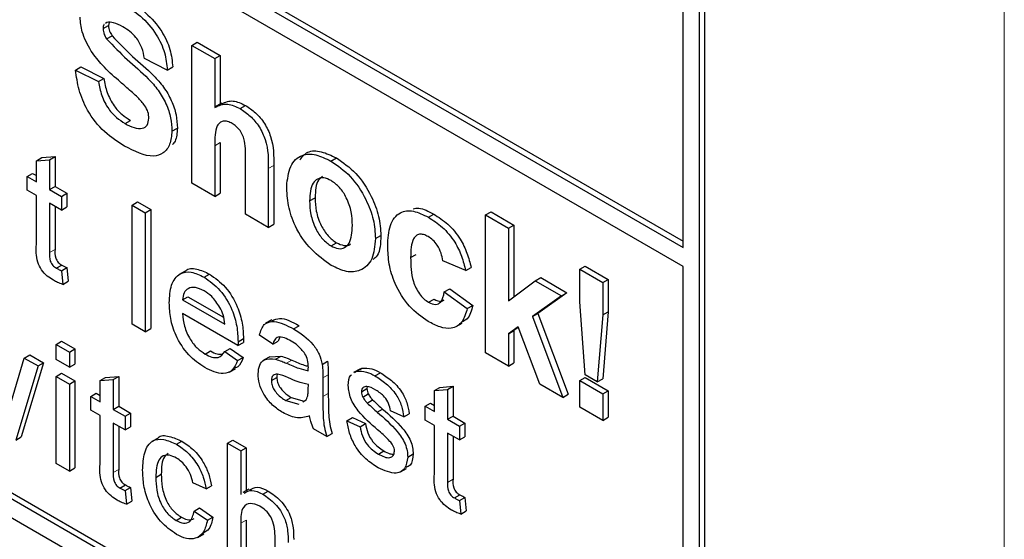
# Paper-space layout 'Blatt2' of a CAD drawing. Header units: millimetres. Extents: x 5 to 418, y 2 to 292.
# Tile 19 of 59: x 114.87 to 119.15, y 183.77 to 186.03. Entities that reach past the tile are written whole.
import ezdxf

# ---------------------------------------------------------------- set-up
doc = ezdxf.new("R2010")
doc.units = ezdxf.units.MM

psp = doc.layouts.new('Blatt2')

# ---------------------------------------------------------------- linework, layer by layer
at = {"color": 7, "linetype": 'Continuous', "lineweight": 18}
for p, q in [((119.1522, 176.322), (119.1522, 199.0949)), ((115.722, 185.4818), (115.7455, 185.4954)), ((115.9546, 185.3825), (115.9782, 185.3961)), ((115.0044, 185.0174), (115.028, 185.031)), ((116.0337, 184.5363), (116.0572, 184.5499)), ((116.1917, 184.4731), (116.2153, 184.4867)), ((116.1917, 184.3922), (116.2153, 184.4058)), ((115.2811, 184.062), (115.3047, 184.0756)), ((116.7337, 184.019), (116.7573, 184.0326)), ((115.8346, 183.8414), (115.8582, 183.855))]:
    psp.add_line(p, q, dxfattribs=at)
at = {"color": 7, "linetype": 'Continuous', "lineweight": 25}
for p, q in [((108.8243, 190.1961), (117.7575, 185.0391)), ((108.8479, 190.2097), (117.7575, 185.0664)), ((117.7575, 184.9575), (108.8243, 190.1145)), ((105.8074, 189.0797), (117.5925, 182.2763)), ((108.8243, 187.4197), (117.5925, 182.358)), ((108.8479, 187.4333), (117.616, 182.3716)), ((117.7575, 185.0391), (117.7575, 186.2638)), ((117.8282, 182.4124), (117.8282, 186.223)), ((117.8517, 182.426), (117.8517, 186.2366)), ((115.2367, 185.9907), (115.2602, 186.0043)), ((115.253, 186.0176), (115.2478, 186.0135)), ((115.2627, 186.0172), (115.2602, 186.0043)), ((115.252, 185.9462), (115.2756, 185.9598)), ((115.6222, 185.9178), (115.6458, 185.9314)), ((115.6222, 185.319), (115.6222, 185.9178)), ((115.6222, 185.9178), (115.722, 185.8602)), ((115.6458, 185.9314), (115.7455, 185.8738)), ((115.722, 185.8602), (115.7455, 185.8738)), ((115.7455, 185.8738), (115.7455, 185.6622)), ((115.117, 185.8103), (115.1406, 185.8239)), ((115.1406, 185.8239), (115.2403, 185.774)), ((115.5159, 185.8103), (115.4161, 185.8602)), ((115.5159, 185.8103), (115.5394, 185.8239)), ((115.722, 185.8602), (115.722, 185.6484)), ((115.117, 185.8103), (115.2167, 185.7604)), ((115.2167, 185.7604), (115.2403, 185.774)), ((115.7523, 185.6661), (115.7258, 185.6508)), ((115.8322, 185.643), (115.8557, 185.6567)), ((115.3322, 185.5785), (115.3558, 185.5921)), ((115.5358, 185.5448), (115.5594, 185.5584)), ((115.722, 185.4818), (115.722, 185.2614)), ((115.7455, 185.4954), (115.7455, 185.275)), ((114.947, 185.4166), (114.9706, 185.4302)), ((114.947, 185.4166), (115.0044, 185.4212)), ((114.947, 185.3246), (114.947, 185.4166)), ((114.9706, 185.4302), (115.028, 185.4348)), ((115.0044, 185.4212), (115.028, 185.4348)), ((115.0044, 185.4212), (115.0044, 185.2915)), ((115.028, 185.4348), (115.028, 185.3051)), ((115.8549, 185.1847), (115.8549, 185.417)), ((115.9782, 185.3961), (115.9782, 185.1407)), ((116.2269, 185.4152), (116.2505, 185.4288)), ((114.9068, 185.3478), (114.9304, 185.3614)), ((114.9304, 185.3614), (114.947, 185.3518)), ((115.9546, 185.3825), (115.9546, 185.1271)), ((114.9068, 185.2881), (114.9068, 185.3478)), ((114.9068, 185.3478), (114.947, 185.3246)), ((115.722, 185.2614), (115.6222, 185.319)), ((114.947, 185.2649), (114.9068, 185.2881)), ((115.0044, 185.2915), (115.028, 185.3051)), ((115.0044, 185.2915), (115.0561, 185.2616)), ((115.028, 185.3051), (115.0796, 185.2752)), ((115.0561, 185.2616), (115.0796, 185.2752)), ((115.0796, 185.2752), (115.0796, 185.2156)), ((115.722, 185.2614), (115.7455, 185.275)), ((114.947, 185.0529), (114.947, 185.2649)), ((115.0561, 185.202), (115.0044, 185.2318)), ((115.0044, 185.2318), (115.0044, 185.0174)), ((115.0561, 185.2616), (115.0561, 185.202)), ((115.3627, 185.2239), (115.3862, 185.2375)), ((115.3627, 185.2239), (115.4201, 185.1907)), ((115.3627, 184.7067), (115.3627, 185.2239)), ((115.3862, 185.2375), (115.4436, 185.2043)), ((116.1341, 185.2423), (116.1577, 185.2559)), ((115.028, 185.2182), (115.028, 185.031)), ((115.0561, 185.202), (115.0796, 185.2156)), ((115.4201, 185.1907), (115.4436, 185.2043)), ((115.4201, 185.1907), (115.4201, 184.6736)), ((115.4436, 185.2043), (115.4436, 184.6872)), ((115.9546, 185.1271), (115.8549, 185.1847)), ((116.6499, 185.171), (116.6734, 185.1846)), ((116.8987, 185.1809), (116.9222, 185.1945)), ((116.8987, 184.5821), (116.8987, 185.1809)), ((116.8987, 185.1809), (116.9984, 185.1233)), ((116.9222, 185.1945), (117.0219, 185.137)), ((115.9546, 185.1271), (115.9782, 185.1407)), ((116.9984, 185.1233), (117.0219, 185.137)), ((116.9984, 185.1233), (116.9984, 184.808)), ((117.0219, 185.137), (117.0219, 184.8256)), ((116.2274, 185.0464), (116.251, 185.06)), ((116.42, 185.0784), (116.4436, 185.092)), ((116.5729, 184.9954), (116.5965, 185.009)), ((116.8122, 184.9391), (116.7125, 184.9813)), ((115.0336, 184.9498), (115.0571, 184.9634)), ((115.0561, 184.9384), (115.0796, 184.952)), ((115.0561, 184.9384), (115.0618, 184.8795)), ((115.0796, 184.952), (115.0854, 184.8931)), ((115.5937, 184.937), (115.5672, 184.9217)), ((115.6758, 184.9105), (115.6994, 184.9241)), ((116.8122, 184.9391), (116.8358, 184.9527)), ((117.3078, 184.9447), (117.3314, 184.9583)), ((117.3078, 184.9447), (117.4075, 184.8871)), ((117.3078, 184.8039), (117.3078, 184.9447)), ((117.3314, 184.9583), (117.4311, 184.9008)), ((117.7575, 182.4533), (117.7575, 184.9575)), ((115.0618, 184.8795), (115.0854, 184.8931)), ((116.9984, 184.808), (117.1147, 184.895)), ((117.1147, 184.895), (117.1383, 184.9086)), ((117.1147, 184.895), (117.2277, 184.8297)), ((117.1383, 184.9086), (117.2513, 184.8433)), ((117.4075, 184.8871), (117.4311, 184.9008)), ((117.4075, 184.8871), (117.4075, 184.7463)), ((117.4311, 184.9008), (117.4311, 184.7599)), ((116.7192, 184.847), (116.7427, 184.8606)), ((116.7192, 184.847), (116.8189, 184.774)), ((116.7427, 184.8606), (116.8425, 184.7876)), ((117.2513, 184.8433), (117.1261, 184.7533)), ((117.2277, 184.8297), (117.2513, 184.8433)), ((115.582, 184.8122), (115.6056, 184.8258)), ((115.582, 184.8122), (115.7657, 184.7061)), ((115.6056, 184.8258), (115.7602, 184.7365)), ((116.6512, 184.8017), (116.6748, 184.8153)), ((117.2277, 184.8297), (117.1026, 184.7397)), ((117.3318, 184.4856), (117.3078, 184.8039)), ((115.8229, 184.6134), (115.582, 184.7525)), ((116.8189, 184.774), (116.8425, 184.7876)), ((117.1026, 184.7397), (117.1261, 184.7533)), ((117.1261, 184.7533), (117.258, 184.4019)), ((117.4075, 184.7463), (117.4311, 184.7599)), ((117.4311, 184.7599), (117.4075, 184.4691)), ((115.9696, 184.7251), (115.943, 184.7098)), ((116.7705, 184.6957), (116.797, 184.711)), ((117.1026, 184.7397), (117.2344, 184.3883)), ((117.4075, 184.7463), (117.384, 184.4555)), ((115.4201, 184.6736), (115.3627, 184.7067)), ((115.4201, 184.6736), (115.4436, 184.6872)), ((116.0644, 184.6861), (116.088, 184.6998)), ((117.0395, 184.6943), (116.9984, 184.6647)), ((116.9984, 184.6647), (117.0219, 184.6783)), ((117.0405, 184.6916), (117.0219, 184.6783)), ((117.0219, 184.6783), (117.0219, 184.5382)), ((117.1347, 184.4459), (117.0395, 184.6943)), ((115.0331, 184.6185), (115.0567, 184.6321)), ((115.0567, 184.6321), (115.1141, 184.599)), ((115.8229, 184.6134), (115.8464, 184.627)), ((115.8231, 184.6303), (115.8467, 184.6439)), ((115.9736, 184.6193), (115.9161, 184.659)), ((115.9736, 184.6193), (115.9971, 184.6329)), ((116.0046, 184.6494), (115.9971, 184.6329)), ((116.9984, 184.6647), (116.9984, 184.5246)), ((115.0331, 184.5522), (115.0331, 184.6185)), ((115.0331, 184.6185), (115.0905, 184.5854)), ((115.0905, 184.5854), (115.1141, 184.599)), ((115.0905, 184.5854), (115.0905, 184.5191)), ((115.1141, 184.599), (115.1141, 184.5327)), ((115.6798, 184.5767), (115.7033, 184.5903)), ((115.7651, 184.5871), (115.7887, 184.6007)), ((115.7651, 184.5871), (115.8213, 184.548)), ((115.7887, 184.6007), (115.8449, 184.5616)), ((116.9984, 184.5246), (116.8987, 184.5821)), ((114.8394, 184.3714), (114.8945, 184.5593)), ((114.8945, 184.5593), (114.9181, 184.5729)), ((114.8945, 184.5593), (114.9544, 184.5247)), ((114.9181, 184.5729), (114.978, 184.5383)), ((115.0905, 184.5191), (115.0331, 184.5522)), ((115.8213, 184.548), (115.8449, 184.5616)), ((115.9608, 184.5647), (115.9343, 184.5494)), ((115.9608, 184.5646), (116.01, 184.5676)), ((115.9865, 184.554), (116.01, 184.5676)), ((116.189, 184.5314), (116.2125, 184.545)), ((114.9544, 184.5247), (114.8575, 184.2028)), ((114.978, 184.5383), (114.881, 184.2164)), ((114.9544, 184.5247), (114.978, 184.5383)), ((115.0905, 184.5191), (115.1141, 184.5327)), ((115.7852, 184.4984), (115.8118, 184.5137)), ((116.3518, 184.5114), (116.3253, 184.4961)), ((116.3296, 184.4957), (116.3379, 184.5017)), ((116.3379, 184.5017), (116.3615, 184.5153)), ((116.3531, 184.5093), (116.3615, 184.5153)), ((116.9984, 184.5246), (117.0219, 184.5382)), ((115.0331, 184.4793), (115.0567, 184.4929)), ((115.0331, 184.4793), (115.0905, 184.4461)), ((115.0331, 184.1014), (115.0331, 184.4793)), ((115.0567, 184.4929), (115.1141, 184.4597)), ((115.0905, 184.4461), (115.1141, 184.4597)), ((115.1141, 184.4597), (115.1141, 184.0818)), ((115.2237, 184.4612), (115.2473, 184.4748)), ((115.2237, 184.4612), (115.2811, 184.4658)), ((115.2237, 184.3692), (115.2237, 184.4612)), ((115.2473, 184.4748), (115.3047, 184.4794)), ((115.2811, 184.4658), (115.3047, 184.4794)), ((115.2811, 184.4658), (115.2811, 184.3361)), ((115.3047, 184.4794), (115.3047, 184.3497)), ((115.9678, 184.4613), (115.9914, 184.4749)), ((116.1917, 184.4731), (116.1917, 184.3922)), ((116.2153, 184.4867), (116.2153, 184.4058)), ((116.4181, 184.482), (116.4416, 184.4956)), ((117.3078, 184.4611), (117.3314, 184.4747)), ((117.3078, 184.4611), (117.4075, 184.4035)), ((117.3078, 184.3459), (117.3078, 184.4611)), ((117.3314, 184.4747), (117.4311, 184.4171)), ((117.384, 184.4555), (117.3318, 184.4856)), ((117.384, 184.4555), (117.4075, 184.4691)), ((115.0905, 184.4461), (115.0905, 184.0682)), ((116.1283, 184.4245), (116.1286, 184.4436)), ((116.3594, 184.413), (116.383, 184.4266)), ((116.3843, 184.4349), (116.383, 184.4266)), ((116.6763, 184.4183), (116.6999, 184.4319)), ((116.6763, 184.4183), (116.7337, 184.4228)), ((116.6763, 184.3263), (116.6763, 184.4183)), ((116.6999, 184.4319), (116.7573, 184.4364)), ((116.7337, 184.4228), (116.7573, 184.4364)), ((116.7337, 184.4228), (116.7337, 184.2931)), ((116.7573, 184.4364), (116.7573, 184.3067)), ((117.2344, 184.3883), (117.1347, 184.4459)), ((117.4075, 184.4035), (117.4311, 184.4171)), ((117.4311, 184.4171), (117.4311, 184.302)), ((115.1835, 184.3924), (115.2071, 184.4061)), ((115.1835, 184.3328), (115.1835, 184.3924)), ((115.1835, 184.3924), (115.2237, 184.3692)), ((115.2071, 184.4061), (115.2237, 184.3965)), ((116.0306, 184.3742), (116.0542, 184.3878)), ((116.0306, 184.3742), (116.0871, 184.3587)), ((116.0542, 184.3878), (116.1106, 184.3723)), ((116.105, 184.3687), (116.1198, 184.377)), ((116.3654, 184.3897), (116.389, 184.4034)), ((116.3843, 184.3637), (116.4079, 184.3773)), ((117.2344, 184.3883), (117.258, 184.4019)), ((117.4075, 184.4035), (117.4075, 184.2883)), ((115.2237, 184.3096), (115.1835, 184.3328)), ((115.2811, 184.3361), (115.3047, 184.3497)), ((115.2811, 184.3361), (115.3328, 184.3063)), ((115.3047, 184.3497), (115.3564, 184.3199)), ((116.4277, 184.3241), (116.4513, 184.3377)), ((116.5431, 184.3037), (116.4857, 184.3302)), ((116.6361, 184.3495), (116.6597, 184.3631)), ((116.6361, 184.2898), (116.6361, 184.3495)), ((116.6361, 184.3495), (116.6763, 184.3263)), ((116.6597, 184.3631), (116.6763, 184.3535)), ((117.4075, 184.2883), (117.3078, 184.3459)), ((115.2237, 184.0975), (115.2237, 184.3096)), ((115.3328, 184.3063), (115.3564, 184.3199)), ((115.3328, 184.3063), (115.3328, 184.2466)), ((115.3564, 184.3199), (115.3564, 184.2602)), ((116.2962, 184.2871), (116.3198, 184.3007)), ((116.2962, 184.2871), (116.3536, 184.2606)), ((116.3198, 184.3007), (116.3772, 184.2742)), ((116.5431, 184.3037), (116.5667, 184.3173)), ((116.6763, 184.2666), (116.6361, 184.2898)), ((116.7337, 184.2931), (116.7573, 184.3067)), ((116.7337, 184.2931), (116.7854, 184.2633)), ((116.7573, 184.3067), (116.809, 184.2769)), ((117.4075, 184.2883), (117.4311, 184.302)), ((115.3328, 184.2466), (115.2811, 184.2764)), ((115.2811, 184.2764), (115.2811, 184.062)), ((115.3047, 184.2628), (115.3047, 184.0756)), ((115.3328, 184.2466), (115.3564, 184.2602)), ((116.209, 184.2182), (116.1515, 184.2513)), ((116.3536, 184.2606), (116.3772, 184.2742)), ((116.6763, 184.0546), (116.6763, 184.2666)), ((116.7854, 184.2633), (116.809, 184.2769)), ((116.7854, 184.2633), (116.7854, 184.2036)), ((116.809, 184.2769), (116.809, 184.2172)), ((114.8575, 184.2028), (114.881, 184.2164)), ((115.4756, 184.2118), (115.4491, 184.1965)), ((115.5555, 184.1844), (115.579, 184.198)), ((115.7772, 184.189), (115.8008, 184.2026)), ((115.8008, 184.2026), (115.8582, 184.1694)), ((116.209, 184.2182), (116.2325, 184.2318)), ((116.7854, 184.2036), (116.7337, 184.2335)), ((116.7337, 184.2335), (116.7337, 184.019)), ((116.7573, 184.2199), (116.7573, 184.0326)), ((116.7854, 184.2036), (116.809, 184.2172)), ((115.7772, 183.6718), (115.7772, 184.189)), ((115.7772, 184.189), (115.8346, 184.1558)), ((115.8346, 184.1558), (115.8582, 184.1694)), ((115.8346, 184.1558), (115.8346, 183.967)), ((115.8582, 184.1694), (115.8582, 183.9825)), ((116.4328, 184.142), (116.4563, 184.1556)), ((116.5603, 184.1289), (116.5839, 184.1425)), ((115.0905, 184.0682), (115.0331, 184.1014)), ((115.0905, 184.0682), (115.1141, 184.0818)), ((116.5289, 184.0645), (116.5554, 184.0798)), ((115.466, 184.0407), (115.4896, 184.0543)), ((115.3103, 183.9944), (115.3339, 184.008)), ((115.3328, 183.9831), (115.3564, 183.9967)), ((115.3328, 183.9831), (115.3385, 183.9241)), ((115.3564, 183.9967), (115.3621, 183.9377)), ((115.6842, 183.9907), (115.6268, 184.0172)), ((115.6842, 183.9907), (115.7078, 184.0043)), ((115.8707, 183.9898), (115.8442, 183.9744)), ((115.9306, 183.9678), (115.9542, 183.9814)), ((116.7629, 183.9514), (116.7865, 183.965)), ((116.7854, 183.9401), (116.809, 183.9537)), ((116.7854, 183.9401), (116.7911, 183.8812)), ((116.809, 183.9537), (116.8147, 183.8948)), ((115.3385, 183.9241), (115.3621, 183.9377)), ((115.6325, 183.8946), (115.6561, 183.9082)), ((115.6561, 183.9082), (115.7135, 183.8684)), ((115.5536, 183.854), (115.5771, 183.8676)), ((115.6325, 183.8946), (115.6899, 183.8548)), ((115.6899, 183.8548), (115.7135, 183.8684)), ((115.8582, 183.855), (115.8582, 183.6523)), ((116.7911, 183.8812), (116.8147, 183.8948)), ((115.8346, 183.8414), (115.8346, 183.6387)), ((115.6476, 183.7798), (115.6741, 183.7951)), ((115.9839, 183.5525), (115.9839, 183.7873))]:
    psp.add_line(p, q, dxfattribs=at)
for points, knots in [([(115.3217, 186.0989), (115.3478, 186.0826), (115.3997, 186.0501), (115.4672, 185.9736), (115.5085, 185.8854), (115.5134, 185.8353), (115.5159, 185.8103)], [0, 0, 0, 0, 0.281015, 0.560109, 0.779825, 1, 1, 1, 1]), ([(115.3453, 186.1125), (115.3714, 186.0962), (115.4233, 186.0637), (115.4908, 185.9872), (115.532, 185.899), (115.537, 185.8489), (115.5394, 185.8239)], [0, 0, 0, 0, 0.281015, 0.560109, 0.779825, 1, 1, 1, 1]), ([(115.1848, 185.8932), (115.1696, 185.9211), (115.1423, 185.971), (115.1386, 186.019), (115.1369, 186.0402)], [0, 0, 0, 0, 0.559266, 1, 1, 1, 1]), ([(115.2418, 186.0088), (115.2411, 186.0083), (115.2367, 186.0052), (115.2367, 185.9973), (115.2367, 185.9907)], [0, 0, 0, 0, 0.162945, 1, 1, 1, 1]), ([(115.323, 185.9984), (115.309, 186.006), (115.2842, 186.0194), (115.2625, 186.0182), (115.253, 186.0176)], [0, 0, 0, 0, 0.560544, 1, 1, 1, 1]), ([(115.2602, 186.0043), (115.2612, 185.9959), (115.2629, 185.981), (115.2717, 185.9663), (115.2756, 185.9598)], [0, 0, 0, 0, 0.55848, 1, 1, 1, 1]), ([(115.4161, 185.8602), (115.4135, 185.8758), (115.4082, 185.9068), (115.3757, 185.9649), (115.343, 185.9857), (115.323, 185.9984)], [0, 0, 0, 0, 0.281521, 0.560305, 1, 1, 1, 1]), ([(115.2367, 185.9907), (115.2376, 185.9823), (115.2394, 185.9674), (115.2482, 185.9527), (115.252, 185.9462)], [0, 0, 0, 0, 0.55848, 1, 1, 1, 1]), ([(115.2756, 185.9598), (115.3051, 185.929), (115.3642, 185.8674), (115.4426, 185.8036), (115.5008, 185.7381), (115.5355, 185.6787), (115.5568, 185.6154), (115.5585, 185.5775), (115.5594, 185.5584)], [0, 0, 0, 0, 0.249423, 0.500053, 0.625203, 0.750142, 0.874918, 1, 1, 1, 1]), ([(115.252, 185.9462), (115.2815, 185.9154), (115.3407, 185.8538), (115.419, 185.79), (115.4772, 185.7245), (115.5119, 185.6651), (115.5332, 185.6018), (115.5349, 185.5638), (115.5358, 185.5448)], [0, 0, 0, 0, 0.249423, 0.500053, 0.625203, 0.750142, 0.874918, 1, 1, 1, 1]), ([(115.3033, 185.766), (115.2796, 185.7866), (115.2373, 185.8234), (115.2008, 185.8719), (115.1848, 185.8932)], [0, 0, 0, 0, 0.560768, 1, 1, 1, 1]), ([(115.3295, 185.4803), (115.3004, 185.4989), (115.2422, 185.5358), (115.1689, 185.6269), (115.1289, 185.7254), (115.121, 185.7819), (115.117, 185.8103)], [0, 0, 0, 0, 0.280715, 0.55934, 0.779309, 1, 1, 1, 1]), ([(115.2167, 185.7604), (115.2204, 185.7404), (115.2277, 185.7007), (115.2568, 185.643), (115.295, 185.6023), (115.3198, 185.5865), (115.3322, 185.5785)], [0, 0, 0, 0, 0.280582, 0.559152, 0.779251, 1, 1, 1, 1]), ([(115.2403, 185.774), (115.2439, 185.754), (115.2513, 185.7143), (115.2803, 185.6566), (115.3186, 185.6159), (115.3434, 185.6001), (115.3558, 185.5921)], [0, 0, 0, 0, 0.280582, 0.559152, 0.779251, 1, 1, 1, 1]), ([(115.3875, 185.6914), (115.3719, 185.7056), (115.3439, 185.731), (115.3157, 185.7553), (115.3033, 185.766)], [0, 0, 0, 0, 0.559956, 1, 1, 1, 1]), ([(115.4361, 185.6012), (115.4353, 185.6102), (115.4339, 185.628), (115.4158, 185.6623), (115.3982, 185.6803), (115.3875, 185.6914)], [0, 0, 0, 0, 0.279779, 0.559088, 1, 1, 1, 1]), ([(115.722, 185.6484), (115.7397, 185.6567), (115.7714, 185.6715), (115.8136, 185.6518), (115.8322, 185.643)], [0, 0, 0, 0, 0.559408, 1, 1, 1, 1]), ([(115.7533, 185.6639), (115.7686, 185.6709), (115.798, 185.6842), (115.8371, 185.6656), (115.8557, 185.6567)], [0, 0, 0, 0, 0.522716, 1, 1, 1, 1]), ([(115.8557, 185.6567), (115.8704, 185.6468), (115.8998, 185.6271), (115.9403, 185.5797), (115.9792, 185.4954), (115.9786, 185.4371), (115.9782, 185.3961)], [0, 0, 0, 0, 0.187232, 0.374201, 0.560543, 1, 1, 1, 1]), ([(115.8322, 185.643), (115.8469, 185.6332), (115.8763, 185.6135), (115.9167, 185.5661), (115.9556, 185.4818), (115.955, 185.4234), (115.9546, 185.3825)], [0, 0, 0, 0, 0.187232, 0.374201, 0.560543, 1, 1, 1, 1]), ([(115.3322, 185.5785), (115.3454, 185.5715), (115.3717, 185.5576), (115.4061, 185.554), (115.431, 185.5684), (115.4344, 185.5903), (115.4361, 185.6012)], [0, 0, 0, 0, 0.281228, 0.561008, 0.781099, 1, 1, 1, 1]), ([(115.7978, 185.5785), (115.791, 185.5819), (115.7774, 185.5887), (115.7585, 185.5896), (115.7428, 185.5832), (115.7222, 185.5538), (115.7221, 185.5138), (115.722, 185.4818)], [0, 0, 0, 0, 0.12527, 0.250505, 0.375684, 0.500963, 1, 1, 1, 1]), ([(115.8549, 185.417), (115.856, 185.4444), (115.8574, 185.4785), (115.8451, 185.5253), (115.8323, 185.548), (115.8158, 185.5668), (115.8038, 185.5746), (115.7978, 185.5785)], [0, 0, 0, 0, 0.500563, 0.625443, 0.750179, 0.874937, 1, 1, 1, 1]), ([(115.5358, 185.5448), (115.5338, 185.5249), (115.5298, 185.4851), (115.5005, 185.4466), (115.4363, 185.4263), (115.3735, 185.458), (115.3295, 185.4803)], [0, 0, 0, 0, 0.186966, 0.374006, 0.560967, 1, 1, 1, 1]), ([(115.5594, 185.5584), (115.5582, 185.5376), (115.5566, 185.5079), (115.5421, 185.4913), (115.5379, 185.4864)], [0, 0, 0, 0, 0.7051084, 1, 1, 1, 1]), ([(116.0344, 185.3059), (116.038, 185.3365), (116.0451, 185.3976), (116.0944, 185.4452), (116.1601, 185.4474), (116.2046, 185.4259), (116.2269, 185.4152)], [0, 0, 0, 0, 0.27995, 0.559147, 0.779424, 1, 1, 1, 1]), ([(116.0918, 185.4201), (116.102, 185.4333), (116.124, 185.4617), (116.1843, 185.4603), (116.2284, 185.4393), (116.2505, 185.4288)], [0, 0, 0, 0, 0.30151, 0.650518, 1, 1, 1, 1]), ([(116.2269, 185.4152), (116.2558, 185.3952), (116.3136, 185.3552), (116.3782, 185.2568), (116.415, 185.1598), (116.4183, 185.1056), (116.42, 185.0784)], [0, 0, 0, 0, 0.279785, 0.559124, 0.779388, 1, 1, 1, 1]), ([(116.2505, 185.4288), (116.2794, 185.4088), (116.3372, 185.3688), (116.4017, 185.2704), (116.4386, 185.1734), (116.4419, 185.1192), (116.4436, 185.092)], [0, 0, 0, 0, 0.279785, 0.559124, 0.779388, 1, 1, 1, 1]), ([(116.2274, 185.3304), (116.2166, 185.3355), (116.1949, 185.3455), (116.1677, 185.3392), (116.1386, 185.3124), (116.136, 185.2712), (116.1341, 185.2423)], [0, 0, 0, 0, 0.186985, 0.373878, 0.561022, 1, 1, 1, 1]), ([(116.1906, 185.349), (116.1842, 185.3441), (116.1611, 185.3264), (116.1591, 185.2854), (116.1577, 185.2559)], [0, 0, 0, 0, 0.278205, 1, 1, 1, 1]), ([(116.3203, 185.1356), (116.3195, 185.1547), (116.318, 185.1928), (116.2982, 185.252), (116.2655, 185.3031), (116.2401, 185.3213), (116.2274, 185.3304)], [0, 0, 0, 0, 0.281043, 0.560553, 0.78042, 1, 1, 1, 1]), ([(116.2275, 184.9619), (116.1981, 184.9827), (116.1394, 185.0242), (116.0706, 185.1238), (116.0383, 185.2236), (116.0357, 185.2785), (116.0344, 185.3059)], [0, 0, 0, 0, 0.280145, 0.558899, 0.779053, 1, 1, 1, 1]), ([(116.1341, 185.2423), (116.1349, 185.2231), (116.1364, 185.1849), (116.1562, 185.1253), (116.1891, 185.0739), (116.2147, 185.0555), (116.2274, 185.0464)], [0, 0, 0, 0, 0.281015, 0.560464, 0.780394, 1, 1, 1, 1]), ([(116.1577, 185.2559), (116.1585, 185.2367), (116.1599, 185.1985), (116.1798, 185.1389), (116.2127, 185.0875), (116.2382, 185.0691), (116.251, 185.06)], [0, 0, 0, 0, 0.281015, 0.560464, 0.780394, 1, 1, 1, 1]), ([(116.4732, 185.0462), (116.4749, 185.0776), (116.4784, 185.1402), (116.5206, 185.1957), (116.5838, 185.2035), (116.6278, 185.1819), (116.6499, 185.171)], [0, 0, 0, 0, 0.280707, 0.559643, 0.779504, 1, 1, 1, 1]), ([(116.5839, 185.2077), (116.592, 185.2093), (116.6183, 185.2148), (116.6509, 185.197), (116.6734, 185.1846)], [0, 0, 0, 0, 0.305493, 1, 1, 1, 1]), ([(116.6734, 185.1846), (116.6941, 185.1715), (116.7352, 185.1453), (116.7875, 185.0828), (116.8202, 185.0147), (116.8306, 184.9734), (116.8358, 184.9527)], [0, 0, 0, 0, 0.2804572, 0.5593369, 0.7793833, 1, 1, 1, 1]), ([(116.6499, 185.171), (116.6705, 185.1579), (116.7116, 185.1317), (116.7639, 185.0692), (116.7966, 185.0011), (116.807, 184.9598), (116.8122, 184.9391)], [0, 0, 0, 0, 0.2804572, 0.5593369, 0.7793833, 1, 1, 1, 1]), ([(116.2274, 185.0464), (116.2383, 185.0414), (116.26, 185.0313), (116.2873, 185.0377), (116.3159, 185.0654), (116.3185, 185.1067), (116.3203, 185.1356)], [0, 0, 0, 0, 0.1869298, 0.3738189, 0.560978, 1, 1, 1, 1]), ([(116.649, 185.087), (116.6424, 185.0904), (116.6292, 185.097), (116.6108, 185.0981), (116.5958, 185.0915), (116.5745, 185.0648), (116.5736, 185.0263), (116.5729, 184.9954)], [0, 0, 0, 0, 0.1253194, 0.2505443, 0.3757959, 0.5010634, 1, 1, 1, 1]), ([(115.0214, 184.8971), (115.0123, 184.9027), (114.9943, 184.9139), (114.9684, 184.9409), (114.9437, 184.9931), (114.9456, 185.0282), (114.947, 185.0529)], [0, 0, 0, 0, 0.1874327, 0.3738211, 0.5594622, 1, 1, 1, 1]), ([(116.42, 185.0784), (116.4172, 185.0466), (116.4115, 184.9831), (116.3604, 184.9366), (116.2957, 184.9289), (116.2502, 184.9509), (116.2275, 184.9619)], [0, 0, 0, 0, 0.2799239, 0.5593671, 0.7795157, 1, 1, 1, 1]), ([(116.251, 185.06), (116.2617, 185.0552), (116.283, 185.0457), (116.3037, 185.0475), (116.3105, 185.0544), (116.311, 185.0548)], [0, 0, 0, 0, 0.482219, 0.964333, 1, 1, 1, 1]), ([(116.4436, 185.092), (116.4425, 185.0581), (116.441, 185.0126), (116.4162, 184.9924), (116.4099, 184.9873)], [0, 0, 0, 0, 0.746792, 1, 1, 1, 1]), ([(116.7125, 184.9813), (116.7106, 184.9926), (116.7069, 185.0152), (116.6913, 185.0481), (116.6703, 185.0732), (116.6562, 185.0824), (116.649, 185.087)], [0, 0, 0, 0, 0.280561, 0.559648, 0.7796, 1, 1, 1, 1]), ([(115.0044, 185.0174), (115.0037, 185.0053), (115.0028, 184.9903), (115.0117, 184.9701), (115.0204, 184.958), (115.0283, 184.9531), (115.0336, 184.9498)], [0, 0, 0, 0, 0.499596, 0.625239, 0.750354, 1, 1, 1, 1]), ([(115.028, 185.031), (115.0272, 185.0189), (115.0263, 185.0039), (115.0352, 184.9837), (115.0439, 184.9716), (115.0518, 184.9667), (115.0571, 184.9634)], [0, 0, 0, 0, 0.499596, 0.625239, 0.750354, 1, 1, 1, 1]), ([(116.6491, 184.7185), (116.6211, 184.7379), (116.5652, 184.7766), (116.5044, 184.8752), (116.4766, 184.9684), (116.4743, 185.0202), (116.4732, 185.0462)], [0, 0, 0, 0, 0.279707, 0.558485, 0.778934, 1, 1, 1, 1]), ([(116.5729, 184.9954), (116.5735, 184.9617), (116.5743, 184.9195), (116.595, 184.8642), (116.6105, 184.8381), (116.6299, 184.8158), (116.6441, 184.8064), (116.6512, 184.8017)], [0, 0, 0, 0, 0.499313, 0.62455, 0.749763, 0.874784, 1, 1, 1, 1]), ([(115.0336, 184.9498), (115.0378, 184.9475), (115.0453, 184.9434), (115.0528, 184.9399), (115.0561, 184.9384)], [0, 0, 0, 0, 0.559965, 1, 1, 1, 1]), ([(115.0571, 184.9634), (115.0613, 184.9611), (115.0689, 184.957), (115.0763, 184.9535), (115.0796, 184.952)], [0, 0, 0, 0, 0.559965, 1, 1, 1, 1]), ([(115.5246, 184.799), (115.526, 184.8262), (115.5288, 184.8805), (115.5651, 184.9285), (115.6187, 184.9379), (115.6568, 184.9196), (115.6758, 184.9105)], [0, 0, 0, 0, 0.2807476, 0.5597747, 0.7796663, 1, 1, 1, 1]), ([(115.5943, 184.9363), (115.5948, 184.9369), (115.605, 184.9507), (115.6438, 184.9494), (115.6808, 184.9325), (115.6994, 184.9241)], [0, 0, 0, 0, 0.024421, 0.511721, 1, 1, 1, 1]), ([(115.6994, 184.9241), (115.7231, 184.9072), (115.7706, 184.8734), (115.8212, 184.7889), (115.8439, 184.7099), (115.8458, 184.6659), (115.8467, 184.6439)], [0, 0, 0, 0, 0.279366, 0.558398, 0.778885, 1, 1, 1, 1]), ([(115.0618, 184.8795), (115.0543, 184.8821), (115.041, 184.8867), (115.0273, 184.8939), (115.0214, 184.8971)], [0, 0, 0, 0, 0.5600783, 1, 1, 1, 1]), ([(115.6758, 184.9105), (115.6996, 184.8936), (115.7471, 184.8598), (115.7976, 184.7753), (115.8203, 184.6963), (115.8222, 184.6523), (115.8231, 184.6303)], [0, 0, 0, 0, 0.279366, 0.558398, 0.778885, 1, 1, 1, 1]), ([(115.6756, 184.851), (115.6627, 184.8571), (115.6371, 184.8694), (115.6063, 184.8643), (115.5866, 184.8441), (115.5835, 184.8228), (115.582, 184.8122)], [0, 0, 0, 0, 0.28019, 0.559728, 0.779642, 1, 1, 1, 1]), ([(115.7446, 184.7794), (115.7332, 184.7964), (115.7128, 184.8269), (115.687, 184.8436), (115.6756, 184.851)], [0, 0, 0, 0, 0.5585118, 1, 1, 1, 1]), ([(116.6512, 184.8017), (116.6617, 184.797), (116.6825, 184.7875), (116.7104, 184.8032), (116.7158, 184.8303), (116.7192, 184.847)], [0, 0, 0, 0, 0.28016, 0.558978, 1, 1, 1, 1]), ([(115.6789, 184.5176), (115.6547, 184.534), (115.6064, 184.5669), (115.5523, 184.6509), (115.5275, 184.7318), (115.5256, 184.7766), (115.5246, 184.799)], [0, 0, 0, 0, 0.279952, 0.558661, 0.778994, 1, 1, 1, 1]), ([(116.6748, 184.8153), (116.6856, 184.8099), (116.7027, 184.8013), (116.714, 184.8092), (116.7182, 184.8122)], [0, 0, 0, 0, 0.628112, 1, 1, 1, 1]), ([(115.582, 184.7525), (115.5838, 184.7343), (115.5873, 184.6981), (115.6113, 184.6433), (115.6447, 184.6004), (115.6681, 184.5846), (115.6798, 184.5767)], [0, 0, 0, 0, 0.280633, 0.559687, 0.779661, 1, 1, 1, 1]), ([(115.7657, 184.7061), (115.7642, 184.7196), (115.7616, 184.7436), (115.7498, 184.7685), (115.7446, 184.7794)], [0, 0, 0, 0, 0.560674, 1, 1, 1, 1]), ([(116.8189, 184.774), (116.8126, 184.753), (116.8, 184.7112), (116.7551, 184.6842), (116.7013, 184.6913), (116.6665, 184.7094), (116.6491, 184.7185)], [0, 0, 0, 0, 0.280244, 0.559157, 0.779326, 1, 1, 1, 1]), ([(116.8425, 184.7876), (116.8369, 184.7653), (116.8285, 184.7312), (116.8031, 184.7197), (116.7943, 184.7157)], [0, 0, 0, 0, 0.655166, 1, 1, 1, 1]), ([(115.9161, 184.659), (115.9214, 184.6766), (115.9319, 184.7115), (115.9886, 184.7246), (116.0356, 184.7008), (116.0644, 184.6861)], [0, 0, 0, 0, 0.28043, 0.559303, 1, 1, 1, 1]), ([(115.9713, 184.7214), (115.9818, 184.726), (116.014, 184.7401), (116.0582, 184.716), (116.088, 184.6998)], [0, 0, 0, 0, 0.3238372, 1, 1, 1, 1]), ([(116.0644, 184.6861), (116.0944, 184.667), (116.136, 184.6404), (116.1789, 184.576), (116.1856, 184.5463), (116.189, 184.5314)], [0, 0, 0, 0, 0.559253, 0.779195, 1, 1, 1, 1]), ([(115.8231, 184.6303), (115.8231, 184.6271), (115.823, 184.6215), (115.8229, 184.6159), (115.8229, 184.6134)], [0, 0, 0, 0, 0.559999, 1, 1, 1, 1]), ([(115.8467, 184.6439), (115.8467, 184.6407), (115.8466, 184.6351), (115.8465, 184.6295), (115.8464, 184.627)], [0, 0, 0, 0, 0.559999, 1, 1, 1, 1]), ([(116.0541, 184.6324), (116.0443, 184.6377), (116.0248, 184.6483), (115.9977, 184.654), (115.9811, 184.6402), (115.9761, 184.6263), (115.9736, 184.6193)], [0, 0, 0, 0, 0.280855, 0.559751, 0.7795, 1, 1, 1, 1]), ([(116.1138, 184.578), (116.1034, 184.5909), (116.0849, 184.6139), (116.0635, 184.6268), (116.0541, 184.6324)], [0, 0, 0, 0, 0.557871, 1, 1, 1, 1]), ([(115.6798, 184.5767), (115.6897, 184.5717), (115.7094, 184.5616), (115.7433, 184.5584), (115.7568, 184.5762), (115.7651, 184.5871)], [0, 0, 0, 0, 0.2812824, 0.5619063, 1, 1, 1, 1]), ([(115.7033, 184.5903), (115.7134, 184.5849), (115.7307, 184.5754), (115.746, 184.5759), (115.7524, 184.576)], [0, 0, 0, 0, 0.580827, 1, 1, 1, 1]), ([(115.8213, 184.548), (115.8149, 184.5329), (115.802, 184.5027), (115.7519, 184.4834), (115.7065, 184.5046), (115.6789, 184.5176)], [0, 0, 0, 0, 0.280613, 0.560833, 1, 1, 1, 1]), ([(115.8449, 184.5616), (115.8393, 184.5449), (115.8322, 184.5235), (115.8143, 184.5179), (115.8103, 184.5166)], [0, 0, 0, 0, 0.776004, 1, 1, 1, 1]), ([(115.9104, 184.4907), (115.9117, 184.5039), (115.9142, 184.5304), (115.9393, 184.5592), (115.9686, 184.556), (115.9865, 184.554)], [0, 0, 0, 0, 0.280458, 0.560983, 1, 1, 1, 1]), ([(115.9865, 184.554), (115.9952, 184.5512), (116.0108, 184.5462), (116.0267, 184.5393), (116.0337, 184.5363)], [0, 0, 0, 0, 0.559918, 1, 1, 1, 1]), ([(116.01, 184.5676), (116.0188, 184.5648), (116.0344, 184.5598), (116.0503, 184.5529), (116.0572, 184.5499)], [0, 0, 0, 0, 0.559918, 1, 1, 1, 1]), ([(116.0572, 184.5499), (116.0752, 184.5419), (116.0991, 184.5314), (116.1223, 184.5252), (116.128, 184.5237)], [0, 0, 0, 0, 0.751874, 1, 1, 1, 1]), ([(116.1286, 184.5187), (116.1284, 184.5294), (116.128, 184.5485), (116.1181, 184.569), (116.1138, 184.578)], [0, 0, 0, 0, 0.561903, 1, 1, 1, 1]), ([(116.2125, 184.545), (116.2135, 184.5339), (116.2153, 184.514), (116.2153, 184.4951), (116.2153, 184.4867)], [0, 0, 0, 0, 0.5598174, 1, 1, 1, 1]), ([(116.0337, 184.5363), (116.0516, 184.5286), (116.0836, 184.5147), (116.1146, 184.5069), (116.1283, 184.5034)], [0, 0, 0, 0, 0.560185, 1, 1, 1, 1]), ([(116.1283, 184.5034), (116.1284, 184.5063), (116.1284, 184.5114), (116.1285, 184.5165), (116.1286, 184.5187)], [0, 0, 0, 0, 0.560023, 1, 1, 1, 1]), ([(116.189, 184.5314), (116.1899, 184.5203), (116.1917, 184.5004), (116.1917, 184.4815), (116.1917, 184.4731)], [0, 0, 0, 0, 0.5598174, 1, 1, 1, 1]), ([(116.3379, 184.5017), (116.352, 184.5023), (116.3772, 184.5033), (116.4055, 184.4885), (116.4181, 184.482)], [0, 0, 0, 0, 0.5589377, 1, 1, 1, 1]), ([(116.3615, 184.5153), (116.3756, 184.5159), (116.4007, 184.5169), (116.4291, 184.5021), (116.4416, 184.4956)], [0, 0, 0, 0, 0.5589377, 1, 1, 1, 1]), ([(116.0175, 184.3221), (116.0025, 184.3317), (115.9727, 184.3509), (115.9355, 184.3975), (115.9135, 184.4482), (115.9114, 184.4765), (115.9104, 184.4907)], [0, 0, 0, 0, 0.280815, 0.55969, 0.779696, 1, 1, 1, 1]), ([(116.0422, 184.4728), (116.0258, 184.4803), (116.0054, 184.4896), (115.9837, 184.4888), (115.9749, 184.4839), (115.969, 184.4747), (115.9682, 184.4658), (115.9678, 184.4613)], [0, 0, 0, 0, 0.50028, 0.625326, 0.750269, 0.875147, 1, 1, 1, 1]), ([(115.9678, 184.4613), (115.9684, 184.4547), (115.9696, 184.4416), (115.9798, 184.4206), (115.9995, 184.3943), (116.0178, 184.3825), (116.0306, 184.3742)], [0, 0, 0, 0, 0.186565, 0.373467, 0.560613, 1, 1, 1, 1]), ([(115.9941, 184.4888), (115.9938, 184.4884), (115.9916, 184.485), (115.9915, 184.4796), (115.9914, 184.4749)], [0, 0, 0, 0, 0.114706, 1, 1, 1, 1]), ([(115.9914, 184.4749), (115.992, 184.4683), (115.9932, 184.4552), (116.0033, 184.4342), (116.0231, 184.4079), (116.0414, 184.3961), (116.0542, 184.3878)], [0, 0, 0, 0, 0.1865647, 0.3734672, 0.5606134, 1, 1, 1, 1]), ([(116.1286, 184.4436), (116.1127, 184.4476), (116.0843, 184.4548), (116.0551, 184.4673), (116.0422, 184.4728)], [0, 0, 0, 0, 0.5597597, 1, 1, 1, 1]), ([(116.302, 184.4394), (116.3029, 184.4579), (116.3039, 184.4776), (116.315, 184.4852), (116.3156, 184.4856)], [0, 0, 0, 0, 0.941621, 1, 1, 1, 1]), ([(116.4181, 184.482), (116.4341, 184.4716), (116.4662, 184.4508), (116.5092, 184.4058), (116.5356, 184.3513), (116.5406, 184.3196), (116.5431, 184.3037)], [0, 0, 0, 0, 0.280737, 0.560427, 0.77945, 1, 1, 1, 1]), ([(116.4416, 184.4956), (116.4577, 184.4852), (116.4898, 184.4645), (116.5328, 184.4194), (116.5592, 184.3649), (116.5642, 184.3332), (116.5667, 184.3173)], [0, 0, 0, 0, 0.280737, 0.560427, 0.77945, 1, 1, 1, 1]), ([(116.1198, 184.377), (116.1227, 184.3848), (116.128, 184.3987), (116.1282, 184.4166), (116.1283, 184.4245)], [0, 0, 0, 0, 0.558995, 1, 1, 1, 1]), ([(116.4294, 184.2477), (116.4002, 184.273), (116.3638, 184.3047), (116.3267, 184.3551), (116.3074, 184.3932), (116.3041, 184.421), (116.302, 184.4394)], [0, 0, 0, 0, 0.501321, 0.626592, 0.751817, 1, 1, 1, 1]), ([(116.4223, 184.4199), (116.4083, 184.4276), (116.3875, 184.4391), (116.3677, 184.4336), (116.3603, 184.4243), (116.3597, 184.4168), (116.3594, 184.413)], [0, 0, 0, 0, 0.49977, 0.749095, 0.874592, 1, 1, 1, 1]), ([(116.3594, 184.413), (116.3597, 184.4088), (116.3603, 184.4012), (116.3638, 184.3933), (116.3654, 184.3897)], [0, 0, 0, 0, 0.559236, 1, 1, 1, 1]), ([(116.383, 184.4266), (116.3833, 184.4224), (116.3839, 184.4148), (116.3874, 184.4069), (116.389, 184.4034)], [0, 0, 0, 0, 0.559236, 1, 1, 1, 1]), ([(116.4857, 184.3302), (116.4836, 184.3406), (116.4795, 184.3612), (116.4562, 184.3976), (116.4351, 184.4114), (116.4223, 184.4199)], [0, 0, 0, 0, 0.280304, 0.560237, 1, 1, 1, 1]), ([(116.1917, 184.3922), (116.1918, 184.3733), (116.1919, 184.342), (116.1931, 184.2981), (116.1968, 184.2592), (116.2049, 184.2319), (116.209, 184.2182)], [0, 0, 0, 0, 0.340206, 0.560339, 0.780175, 1, 1, 1, 1]), ([(116.2153, 184.4058), (116.2154, 184.3869), (116.2155, 184.3556), (116.2167, 184.3117), (116.2203, 184.2728), (116.2285, 184.2455), (116.2325, 184.2318)], [0, 0, 0, 0, 0.340206, 0.560339, 0.780175, 1, 1, 1, 1]), ([(116.3654, 184.3897), (116.3685, 184.3844), (116.374, 184.3748), (116.3812, 184.3671), (116.3843, 184.3637)], [0, 0, 0, 0, 0.559084, 1, 1, 1, 1]), ([(116.389, 184.4034), (116.3921, 184.398), (116.3976, 184.3884), (116.4047, 184.3807), (116.4079, 184.3773)], [0, 0, 0, 0, 0.559084, 1, 1, 1, 1]), ([(116.4079, 184.3773), (116.416, 184.3698), (116.4304, 184.3564), (116.4449, 184.3434), (116.4513, 184.3377)], [0, 0, 0, 0, 0.559965, 1, 1, 1, 1]), ([(116.3843, 184.3637), (116.3924, 184.3562), (116.4068, 184.3428), (116.4213, 184.3298), (116.4277, 184.3241)], [0, 0, 0, 0, 0.559965, 1, 1, 1, 1]), ([(116.4513, 184.3377), (116.4811, 184.3117), (116.5183, 184.2792), (116.5576, 184.2287), (116.5731, 184.1998), (116.5826, 184.1697), (116.5835, 184.1516), (116.5839, 184.1425)], [0, 0, 0, 0, 0.500446, 0.625396, 0.750274, 0.875069, 1, 1, 1, 1]), ([(116.1343, 184.3077), (116.1147, 184.3021), (116.0797, 184.2922), (116.0365, 184.3129), (116.0175, 184.3221)], [0, 0, 0, 0, 0.559971, 1, 1, 1, 1]), ([(116.1515, 184.2513), (116.147, 184.262), (116.1388, 184.281), (116.1357, 184.2995), (116.1343, 184.3077)], [0, 0, 0, 0, 0.559697, 1, 1, 1, 1]), ([(116.4321, 184.0827), (116.414, 184.0942), (116.3778, 184.117), (116.3315, 184.1725), (116.3056, 184.2336), (116.2993, 184.2693), (116.2962, 184.2871)], [0, 0, 0, 0, 0.280739, 0.559297, 0.779311, 1, 1, 1, 1]), ([(116.4277, 184.3241), (116.4575, 184.2981), (116.4948, 184.2656), (116.5341, 184.2151), (116.5496, 184.1862), (116.559, 184.1561), (116.5599, 184.138), (116.5603, 184.1289)], [0, 0, 0, 0, 0.500446, 0.625396, 0.750274, 0.875069, 1, 1, 1, 1]), ([(116.3536, 184.2606), (116.3559, 184.2474), (116.3605, 184.2209), (116.3884, 184.1719), (116.4159, 184.1534), (116.4328, 184.142)], [0, 0, 0, 0, 0.281314, 0.561069, 1, 1, 1, 1]), ([(116.3772, 184.2742), (116.3795, 184.261), (116.3841, 184.2345), (116.412, 184.1855), (116.4395, 184.167), (116.4563, 184.1556)], [0, 0, 0, 0, 0.281314, 0.561069, 1, 1, 1, 1]), ([(116.4833, 184.1972), (116.4734, 184.2071), (116.4557, 184.2248), (116.4374, 184.2407), (116.4294, 184.2477)], [0, 0, 0, 0, 0.5597879, 1, 1, 1, 1]), ([(115.4086, 184.0721), (115.4101, 184.0987), (115.413, 184.1518), (115.4453, 184.2038), (115.4995, 184.2103), (115.5368, 184.193), (115.5555, 184.1844)], [0, 0, 0, 0, 0.280838, 0.55968, 0.779579, 1, 1, 1, 1]), ([(115.4759, 184.2114), (115.4762, 184.2117), (115.4855, 184.2255), (115.5248, 184.2215), (115.5609, 184.2058), (115.579, 184.198)], [0, 0, 0, 0, 0.011465, 0.505148, 1, 1, 1, 1]), ([(115.579, 184.198), (115.596, 184.1868), (115.6299, 184.1646), (115.6718, 184.1113), (115.6979, 184.0548), (115.7045, 184.0212), (115.7078, 184.0043)], [0, 0, 0, 0, 0.2802671, 0.5594386, 0.7795347, 1, 1, 1, 1]), ([(116.5029, 184.1553), (116.5026, 184.1592), (116.5019, 184.1672), (116.495, 184.1826), (116.4877, 184.1916), (116.4833, 184.1972)], [0, 0, 0, 0, 0.279757, 0.559839, 1, 1, 1, 1]), ([(115.5555, 184.1844), (115.5724, 184.1732), (115.6064, 184.151), (115.6482, 184.0977), (115.6743, 184.0412), (115.6809, 184.0076), (115.6842, 183.9907)], [0, 0, 0, 0, 0.2802671, 0.5594386, 0.7795347, 1, 1, 1, 1]), ([(116.4328, 184.142), (116.4415, 184.1373), (116.4591, 184.1279), (116.4823, 184.1245), (116.4993, 184.1335), (116.5017, 184.148), (116.5029, 184.1553)], [0, 0, 0, 0, 0.281188, 0.560952, 0.781095, 1, 1, 1, 1]), ([(116.4563, 184.1556), (116.4652, 184.1505), (116.4801, 184.142), (116.4935, 184.1416), (116.4989, 184.1414)], [0, 0, 0, 0, 0.596492, 1, 1, 1, 1]), ([(115.5558, 184.1245), (115.5453, 184.1296), (115.5244, 184.1397), (115.4969, 184.1361), (115.469, 184.1095), (115.4672, 184.0691), (115.466, 184.0407)], [0, 0, 0, 0, 0.187089, 0.37388, 0.56073, 1, 1, 1, 1]), ([(115.5191, 184.1446), (115.5132, 184.1402), (115.4912, 184.1233), (115.4903, 184.0836), (115.4896, 184.0543)], [0, 0, 0, 0, 0.265832, 1, 1, 1, 1]), ([(115.6268, 184.0172), (115.6239, 184.0291), (115.6182, 184.0529), (115.5996, 184.0857), (115.5777, 184.1102), (115.5631, 184.1197), (115.5558, 184.1245)], [0, 0, 0, 0, 0.280213, 0.559476, 0.779649, 1, 1, 1, 1]), ([(116.5603, 184.1289), (116.5576, 184.1106), (116.552, 184.0741), (116.504, 184.0502), (116.4594, 184.0704), (116.4321, 184.0827)], [0, 0, 0, 0, 0.279926, 0.560038, 1, 1, 1, 1]), ([(116.5839, 184.1425), (116.5819, 184.1229), (116.5791, 184.094), (116.5593, 184.0864), (116.553, 184.0839)], [0, 0, 0, 0, 0.679034, 1, 1, 1, 1]), ([(115.2981, 183.9418), (115.2891, 183.9474), (115.2711, 183.9585), (115.2452, 183.9855), (115.2204, 184.0377), (115.2223, 184.0728), (115.2237, 184.0975)], [0, 0, 0, 0, 0.187433, 0.373821, 0.559462, 1, 1, 1, 1]), ([(115.3047, 184.0756), (115.304, 184.0636), (115.3031, 184.0485), (115.312, 184.0283), (115.3207, 184.0163), (115.3286, 184.0113), (115.3339, 184.008)], [0, 0, 0, 0, 0.499596, 0.625239, 0.750354, 1, 1, 1, 1]), ([(115.5555, 183.7931), (115.5318, 183.8097), (115.4842, 183.8429), (115.4334, 183.9274), (115.4112, 184.0063), (115.4095, 184.0502), (115.4086, 184.0721)], [0, 0, 0, 0, 0.2795946, 0.5583414, 0.778834, 1, 1, 1, 1]), ([(115.2811, 184.062), (115.2804, 184.05), (115.2795, 184.0349), (115.2884, 184.0147), (115.2971, 184.0026), (115.305, 183.9977), (115.3103, 183.9944)], [0, 0, 0, 0, 0.499596, 0.625239, 0.750354, 1, 1, 1, 1]), ([(115.466, 184.0407), (115.4666, 184.0224), (115.4677, 183.986), (115.484, 183.9286), (115.5168, 183.8796), (115.5413, 183.8625), (115.5536, 183.854)], [0, 0, 0, 0, 0.281276, 0.560536, 0.78011, 1, 1, 1, 1]), ([(115.4896, 184.0543), (115.4902, 184.0361), (115.4913, 183.9996), (115.5076, 183.9422), (115.5403, 183.8932), (115.5649, 183.8761), (115.5771, 183.8676)], [0, 0, 0, 0, 0.281276, 0.560536, 0.78011, 1, 1, 1, 1]), ([(116.7507, 183.8988), (116.7417, 183.9044), (116.7236, 183.9155), (116.6977, 183.9425), (116.673, 183.9947), (116.6749, 184.0299), (116.6763, 184.0546)], [0, 0, 0, 0, 0.187433, 0.373821, 0.559462, 1, 1, 1, 1]), ([(116.7573, 184.0326), (116.7566, 184.0206), (116.7557, 184.0055), (116.7646, 183.9853), (116.7733, 183.9733), (116.7812, 183.9683), (116.7865, 183.965)], [0, 0, 0, 0, 0.499596, 0.625239, 0.750354, 1, 1, 1, 1]), ([(115.3103, 183.9944), (115.3145, 183.9921), (115.322, 183.988), (115.3295, 183.9846), (115.3328, 183.9831)], [0, 0, 0, 0, 0.559965, 1, 1, 1, 1]), ([(115.3339, 184.008), (115.3381, 184.0057), (115.3456, 184.0016), (115.3531, 183.9982), (115.3564, 183.9967)], [0, 0, 0, 0, 0.559965, 1, 1, 1, 1]), ([(115.8491, 183.9721), (115.8596, 183.9782), (115.8821, 183.9912), (115.9138, 183.9759), (115.9306, 183.9678)], [0, 0, 0, 0, 0.470183, 1, 1, 1, 1]), ([(115.8727, 183.9857), (115.8832, 183.9918), (115.9056, 184.0048), (115.9374, 183.9895), (115.9542, 183.9814)], [0, 0, 0, 0, 0.470183, 1, 1, 1, 1]), ([(116.7337, 184.019), (116.733, 184.007), (116.7321, 183.9919), (116.741, 183.9717), (116.7497, 183.9597), (116.7576, 183.9547), (116.7629, 183.9514)], [0, 0, 0, 0, 0.499596, 0.625239, 0.750354, 1, 1, 1, 1]), ([(115.3385, 183.9241), (115.3311, 183.9267), (115.3177, 183.9313), (115.3041, 183.9386), (115.2981, 183.9418)], [0, 0, 0, 0, 0.560078, 1, 1, 1, 1]), ([(115.9306, 183.9678), (115.9487, 183.9555), (115.9849, 183.9311), (116.0274, 183.8676), (116.0403, 183.8073), (116.041, 183.7742), (116.0413, 183.7576)], [0, 0, 0, 0, 0.280318, 0.55834, 0.778554, 1, 1, 1, 1]), ([(115.9542, 183.9814), (115.9723, 183.9691), (116.0085, 183.9447), (116.051, 183.8812), (116.0639, 183.8209), (116.0645, 183.7878), (116.0649, 183.7712)], [0, 0, 0, 0, 0.280318, 0.55834, 0.778554, 1, 1, 1, 1]), ([(116.7629, 183.9514), (116.7671, 183.9492), (116.7746, 183.9451), (116.7821, 183.9416), (116.7854, 183.9401)], [0, 0, 0, 0, 0.559965, 1, 1, 1, 1]), ([(116.7865, 183.965), (116.7907, 183.9628), (116.7982, 183.9587), (116.8057, 183.9552), (116.809, 183.9537)], [0, 0, 0, 0, 0.559965, 1, 1, 1, 1]), ([(115.9177, 183.9156), (115.9034, 183.9214), (115.875, 183.9331), (115.8362, 183.9107), (115.8352, 183.8677), (115.8346, 183.8414)], [0, 0, 0, 0, 0.280205, 0.55932, 1, 1, 1, 1]), ([(115.9839, 183.7873), (115.9835, 183.8002), (115.9826, 183.8258), (115.9687, 183.867), (115.9435, 183.8987), (115.9263, 183.91), (115.9177, 183.9156)], [0, 0, 0, 0, 0.281222, 0.559777, 0.779378, 1, 1, 1, 1]), ([(116.7911, 183.8812), (116.7837, 183.8837), (116.7703, 183.8884), (116.7567, 183.8956), (116.7507, 183.8988)], [0, 0, 0, 0, 0.5600783, 1, 1, 1, 1]), ([(115.5536, 183.854), (115.5648, 183.8487), (115.5872, 183.8382), (115.6214, 183.8475), (115.6283, 183.8767), (115.6325, 183.8946)], [0, 0, 0, 0, 0.280899, 0.560906, 1, 1, 1, 1]), ([(115.6899, 183.8548), (115.6857, 183.8363), (115.6772, 183.7992), (115.6423, 183.7729), (115.5993, 183.7715), (115.5701, 183.7859), (115.5555, 183.7931)], [0, 0, 0, 0, 0.280202, 0.55951, 0.779586, 1, 1, 1, 1]), ([(115.5771, 183.8676), (115.5886, 183.8619), (115.6096, 183.8515), (115.6252, 183.8586), (115.6322, 183.8618)], [0, 0, 0, 0, 0.548596, 1, 1, 1, 1]), ([(115.7135, 183.8684), (115.7098, 183.8491), (115.7034, 183.8165), (115.6811, 183.8035), (115.6721, 183.7982)], [0, 0, 0, 0, 0.5938991, 1, 1, 1, 1])]:
    psp.add_open_spline(points, degree=3, knots=knots, dxfattribs=at)

doc.saveas('drawing.dxf')
